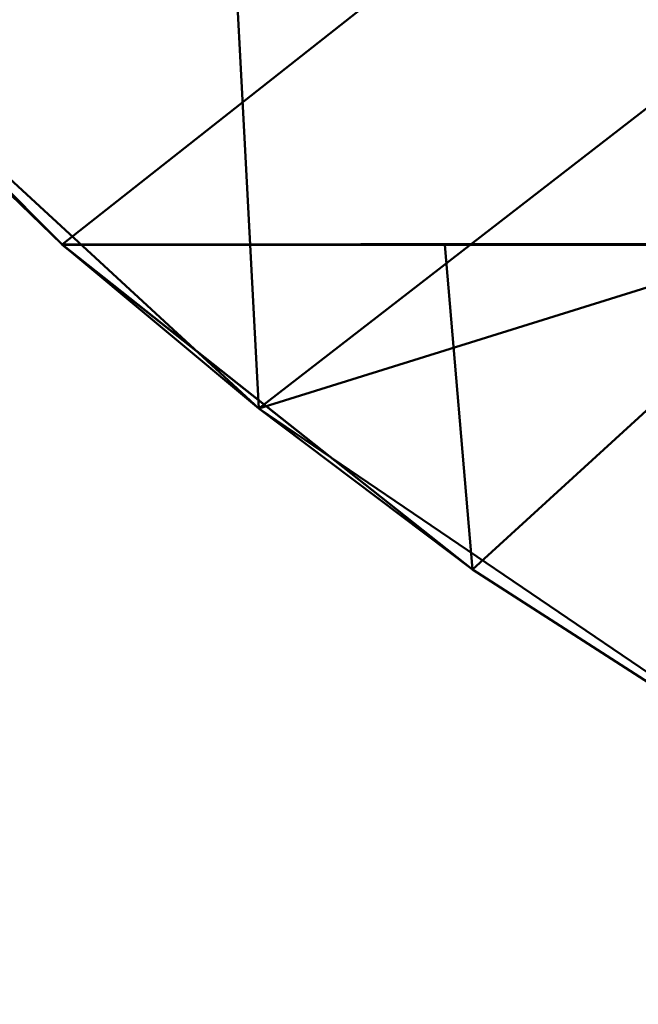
# Model space of a CAD drawing. Header units: millimetres. Extents: x -838 to 610, y -758 to 727.
# Tile 30 of 256: x -791 to -775, y -91 to -65. Entities that reach past the tile are written whole.
import ezdxf

# ---------------------------------------------------------------- set-up
doc = ezdxf.new("R2010")
doc.units = ezdxf.units.MM
doc.layers.add('E-LITE-EQPM', color=33, linetype='Continuous', lineweight=50)

# ---------------------------------------------------------------- blocks, each defined once
blk = doc.blocks.new('33463_33464_33504_33505_LANTAU - LANTAU-457519-_3D_')
at = {"layer": 'E-LITE-EQPM'}
mesh = blk.add_polyface(dxfattribs=at)
corners = [(-767.725, -87.204, 308.305), (-784.91, -75.544, 308.499), (-800.176, -61.465, 308.771), (-813.184, -45.279, 309.141), (-823.647, -27.344, 309.627), (-831.333, -8.064, 310.244), (-835.794, 10.427, 311.716), (-837.695, 29.136, 314.933), (-837.101, 47.552, 319.881), (-834.203, 65.236, 326.422), (-833.244, 69.137, 328.07), (-832.173, 73.012, 329.708), (-832.173, 73.012, 319.536), (-832.981, 70.131, 318.332), (-833.727, 67.235, 317.123), (-833.755, 67.118, 317.074), (-833.784, 67.001, 317.026), (-836.957, 48.949, 310.472), (-837.725, 30.142, 305.522), (-835.897, 11.036, 302.299), (-831.404, -7.836, 300.825), (-824.449, -25.673, 300.27), (-815.118, -42.391, 299.832), (-803.587, -57.677, 299.494), (-790.082, -71.235, 299.276), (-779.297, -79.77, 299.049), (-767.724, -87.204, 298.856), (-767.724, -87.204, 300.746), (-767.724, -87.204, 302.636), (-767.724, -87.204, 304.526), (-767.724, -87.204, 306.415), (-832.173, 73.012, 325.627)]
mesh.append_faces([[corners[k] for k in face] for face in [(17, 8, 16), (6, 19, 5), (7, 18, 6), (8, 17, 7), (14, 9, 13), (22, 4, 21), (24, 2, 23), (29, 25, 28), (3, 23, 2), (5, 21, 4), (4, 22, 3), (21, 5, 20)]], dxfattribs={"vtx0": -1, "vtx1": -1})
mesh.append_faces([[corners[k] for k in face] for face in [(30, 1, 25)]], dxfattribs={"vtx0": -1, "vtx1": -1, "vtx2": -1})
mesh.append_faces([[corners[k] for k in face] for face in [(7, 17, 18), (6, 18, 19), (31, 9, 10), (9, 15, 16), (16, 8, 9), (3, 22, 23)]], dxfattribs={"vtx0": -1, "vtx2": -1})
mesh.append_faces([[corners[k] for k in face] for face in [(0, 1, 30)]], dxfattribs={"vtx1": -1})
mesh.append_faces([[corners[k] for k in face] for face in [(19, 20, 5), (31, 12, 9), (12, 13, 9), (14, 15, 9), (24, 25, 1), (1, 2, 24), (29, 30, 25)]], dxfattribs={"vtx1": -1, "vtx2": -1})
mesh.append_faces([[corners[k] for k in face] for face in [(10, 11, 31)]], dxfattribs={"vtx2": -1})
mesh.append_faces([[corners[k] for k in face] for face in [(25, 26, 27, 28)]], dxfattribs={"vtx3": -1})
mesh = blk.add_polyface(dxfattribs=at)
corners = [(-790.082, -71.235, 299.237), (-803.587, -57.677, 299.494), (-815.118, -42.391, 299.832), (-824.449, -25.673, 300.27), (-831.404, -7.836, 300.825), (-785.59, -8.161, 301.151), (-739.774, -7.996, 301.441), (-739.774, -39.522, 300.268), (-739.774, -71.057, 299.362), (-756.543, -71.22, 299.329), (-773.313, -71.217, 299.287), (-764.789, -51.295, 299.824), (-794.846, -27.553, 300.391), (-762.858, -24.072, 300.714), (-739.774, -55.29, 299.815), (-762.682, -8.079, 301.296)]
mesh.append_faces([[corners[k] for k in face] for face in [(5, 3, 4)]], dxfattribs={"vtx0": -1})
mesh.append_faces([[corners[k] for k in face] for face in [(0, 11, 10), (6, 13, 15)]], dxfattribs={"vtx0": -1, "vtx1": -1})
mesh.append_faces([[corners[k] for k in face] for face in [(14, 9, 11), (13, 12, 5), (13, 11, 12), (5, 12, 3), (11, 13, 7), (1, 12, 11)]], dxfattribs={"vtx0": -1, "vtx1": -1, "vtx2": -1})
mesh.append_faces([[corners[k] for k in face] for face in [(11, 9, 10), (12, 1, 2), (12, 2, 3), (11, 7, 14), (13, 5, 15), (11, 0, 1)]], dxfattribs={"vtx0": -1, "vtx2": -1})
mesh.append_faces([[corners[k] for k in face] for face in [(6, 7, 13)]], dxfattribs={"vtx1": -1, "vtx2": -1})
mesh.append_faces([[corners[k] for k in face] for face in [(14, 8, 9)]], dxfattribs={"vtx2": -1})
mesh = blk.add_polyface(dxfattribs=at)
corners = [(-831.333, -8.064, 310.244), (-823.647, -27.344, 309.627), (-813.184, -45.279, 309.141), (-800.176, -61.465, 308.771), (-784.91, -75.544, 308.499), (-767.725, -87.204, 308.305), (-760.507, -90.18, 308.26), (-752.774, -91.194, 308.245), (-751.554, -49.721, 309.074), (-750.331, -8.26, 310.355), (-790.832, -8.133, 310.275), (-752.012, -65.286, 308.763), (-786.994, -36.189, 309.393), (-770.581, -8.196, 310.315)]
mesh.append_faces([[corners[k] for k in face] for face in [(6, 11, 5), (4, 12, 3)]], dxfattribs={"vtx0": -1, "vtx1": -1})
mesh.append_faces([[corners[k] for k in face] for face in [(10, 1, 12), (13, 12, 8), (8, 12, 4)]], dxfattribs={"vtx0": -1, "vtx1": -1, "vtx2": -1})
mesh.append_faces([[corners[k] for k in face] for face in [(12, 2, 3), (12, 1, 2), (11, 4, 5)]], dxfattribs={"vtx0": -1, "vtx2": -1})
mesh.append_faces([[corners[k] for k in face] for face in [(0, 1, 10)]], dxfattribs={"vtx1": -1})
mesh.append_faces([[corners[k] for k in face] for face in [(11, 8, 4), (13, 10, 12)]], dxfattribs={"vtx1": -1, "vtx2": -1})
mesh.append_faces([[corners[k] for k in face] for face in [(8, 9, 13), (6, 7, 11)]], dxfattribs={"vtx2": -1})
mesh = blk.add_polyface(dxfattribs=at)
corners = [(-788.797, -71.233, 299.241), (-788.654, -71.233, 299.241), (-788.654, -71.236, 299.241), (-788.011, -71.232, 299.243), (-788.083, -71.236, 299.243), (-788.083, -71.232, 299.243), (-789.511, -71.234, 299.239), (-789.511, -71.235, 299.239), (-789.654, -71.234, 299.238), (-788.511, -71.233, 299.242), (-788.368, -71.233, 299.242), (-788.225, -71.236, 299.243), (-788.368, -71.236, 299.242), (-788.44, -71.236, 299.242), (-788.94, -71.233, 299.24), (-788.868, -71.233, 299.241), (-788.94, -71.235, 299.241), (-788.226, -71.233, 299.243), (-787.94, -71.232, 299.243), (-787.94, -71.236, 299.244), (-788.011, -71.236, 299.243), (-788.511, -71.236, 299.242), (-788.44, -71.233, 299.242), (-788.797, -71.236, 299.241), (-788.868, -71.235, 299.241), (-787.797, -71.236, 299.244), (-787.797, -71.232, 299.244), (-789.368, -71.235, 299.239), (-789.083, -71.235, 299.24), (-789.725, -71.234, 299.238), (-789.797, -71.235, 299.238), (-789.797, -71.234, 299.238), (-790.011, -71.234, 299.237), (-789.94, -71.234, 299.238), (-789.94, -71.235, 299.238), (-790.011, -71.235, 299.237), (-789.225, -71.235, 299.24), (-789.297, -71.234, 299.239), (-789.225, -71.234, 299.24), (-789.083, -71.234, 299.24), (-789.725, -71.235, 299.238), (-789.654, -71.235, 299.238), (-789.368, -71.234, 299.239), (-789.297, -71.235, 299.239), (-790.082, -71.235, 299.237)]
mesh.append_faces([[corners[k] for k in face] for face in [(3, 4, 5), (6, 7, 8), (13, 10, 12), (2, 9, 21), (21, 22, 13), (10, 13, 22), (16, 15, 24), (26, 25, 18), (18, 20, 3), (4, 3, 20), (28, 14, 16), (29, 30, 31), (14, 28, 39), (30, 29, 40), (37, 43, 42)]], dxfattribs={"vtx0": -1, "vtx1": -1})
mesh.append_faces([[corners[k] for k in face] for face in [(2, 1, 9), (10, 11, 12), (17, 4, 11), (18, 19, 20), (4, 17, 5), (11, 10, 17), (21, 9, 22), (0, 2, 23), (23, 15, 0), (18, 25, 19), (6, 27, 7), (36, 37, 38), (38, 28, 36), (27, 6, 42), (42, 43, 27), (37, 36, 43), (33, 30, 34)]], dxfattribs={"vtx0": -1, "vtx2": -1})
mesh.append_faces([[corners[k] for k in face] for face in [(8, 7, 41, 40)]], dxfattribs={"vtx0": -1, "vtx3": -1})
mesh.append_faces([[corners[k] for k in face] for face in [(0, 1, 2), (14, 15, 16), (23, 24, 15), (38, 39, 28), (29, 8, 40), (33, 31, 30)]], dxfattribs={"vtx1": -1, "vtx2": -1})
mesh.append_faces([[corners[k] for k in face] for face in [(32, 33, 34, 35)]], dxfattribs={"vtx1": -1, "vtx3": -1})
mesh.append_faces([[corners[k] for k in face] for face in [(35, 44, 32)]], dxfattribs={"vtx2": -1})
mesh = blk.add_polyface(dxfattribs=at)
corners = [(-739.774, -91.166, 298.775), (-746.274, -91.187, 298.766), (-752.774, -91.194, 298.759), (-760.511, -90.179, 298.778), (-767.724, -87.204, 298.853), (-779.297, -79.77, 299.049), (-790.082, -71.236, 299.276), (-780.02, -71.24, 299.288), (-769.959, -71.243, 299.3), (-759.898, -71.244, 299.311), (-749.836, -71.243, 299.323), (-739.774, -71.241, 299.335), (-742.328, -79.805, 299.091)]
mesh.append_faces([[corners[k] for k in face] for face in [(12, 10, 11)]], dxfattribs={"vtx0": -1})
mesh.append_faces([[corners[k] for k in face] for face in [(2, 12, 1), (4, 9, 3)]], dxfattribs={"vtx0": -1, "vtx1": -1})
mesh.append_faces([[corners[k] for k in face] for face in [(2, 10, 12)]], dxfattribs={"vtx0": -1, "vtx1": -1, "vtx2": -1})
mesh.append_faces([[corners[k] for k in face] for face in [(2, 9, 10), (5, 7, 8)]], dxfattribs={"vtx0": -1, "vtx2": -1})
mesh.append_faces([[corners[k] for k in face] for face in [(0, 1, 12)]], dxfattribs={"vtx1": -1})
mesh.append_faces([[corners[k] for k in face] for face in [(2, 3, 9), (8, 9, 4), (4, 5, 8)]], dxfattribs={"vtx1": -1, "vtx2": -1})
mesh.append_faces([[corners[k] for k in face] for face in [(5, 6, 7)]], dxfattribs={"vtx2": -1})
mesh = blk.add_polyface(dxfattribs=at)
corners = [(-787.225, -71.237, 299.246), (-787.369, -71.232, 299.245), (-787.226, -71.232, 299.246), (-785.797, -71.238, 299.25), (-785.869, -71.23, 299.25), (-785.798, -71.23, 299.25), (-786.94, -71.231, 299.246), (-786.797, -71.237, 299.247), (-786.94, -71.237, 299.246), (-786.369, -71.231, 299.248), (-786.368, -71.237, 299.248), (-786.512, -71.231, 299.248), (-786.655, -71.231, 299.247), (-786.511, -71.237, 299.248), (-786.654, -71.237, 299.247), (-787.583, -71.236, 299.245), (-787.512, -71.232, 299.245), (-787.511, -71.236, 299.245), (-787.083, -71.237, 299.246), (-787.154, -71.237, 299.246), (-787.083, -71.231, 299.246), (-787.154, -71.232, 299.246), (-786.726, -71.237, 299.247), (-787.797, -71.232, 299.244), (-787.654, -71.236, 299.244), (-787.797, -71.236, 299.244), (-787.368, -71.237, 299.245), (-786.297, -71.231, 299.248), (-786.226, -71.231, 299.249), (-786.297, -71.237, 299.248), (-786.083, -71.23, 299.249), (-785.94, -71.238, 299.249), (-786.083, -71.238, 299.249), (-785.655, -71.23, 299.25), (-785.654, -71.238, 299.25), (-785.511, -71.238, 299.251), (-787.654, -71.232, 299.244), (-787.583, -71.232, 299.244), (-786.797, -71.231, 299.247), (-786.726, -71.231, 299.247), (-786.226, -71.237, 299.249), (-785.94, -71.23, 299.249), (-785.868, -71.238, 299.25)]
mesh.append_faces([[corners[k] for k in face] for face in [(9, 10, 11), (15, 16, 17), (21, 0, 2), (22, 12, 14), (27, 10, 9), (28, 29, 27), (33, 34, 5), (24, 37, 15), (16, 15, 37), (6, 8, 20), (20, 19, 21), (0, 21, 19), (7, 39, 22), (12, 22, 39), (30, 32, 28), (10, 27, 29), (4, 42, 41)]], dxfattribs={"vtx0": -1, "vtx1": -1})
mesh.append_faces([[corners[k] for k in face] for face in [(0, 1, 2), (3, 4, 5), (6, 7, 8), (12, 13, 14), (23, 24, 25), (16, 26, 17), (1, 0, 26), (13, 12, 11), (30, 31, 32), (5, 34, 3), (33, 35, 34), (24, 23, 36), (24, 36, 37), (20, 8, 18), (7, 6, 38), (7, 38, 39), (28, 32, 40), (28, 40, 29), (31, 30, 41), (41, 42, 31), (4, 3, 42)]], dxfattribs={"vtx0": -1, "vtx2": -1})
mesh.append_faces([[corners[k] for k in face] for face in [(18, 19, 20), (16, 1, 26), (10, 13, 11)]], dxfattribs={"vtx1": -1, "vtx2": -1})
mesh = blk.add_polyface(dxfattribs=at)
corners = [(-784.512, -71.229, 299.254), (-784.369, -71.229, 299.254), (-784.482, -71.239, 299.254), (-783.869, -71.228, 299.255), (-783.795, -71.239, 299.256), (-783.881, -71.239, 299.256), (-783.941, -71.228, 299.255), (-784.053, -71.239, 299.255), (-784.084, -71.228, 299.255), (-785.083, -71.229, 299.252), (-784.941, -71.229, 299.252), (-784.997, -71.238, 299.252), (-783.798, -71.228, 299.256), (-784.139, -71.239, 299.255), (-784.226, -71.229, 299.254), (-784.31, -71.239, 299.254), (-784.224, -71.239, 299.255), (-784.653, -71.239, 299.253), (-784.726, -71.229, 299.253), (-784.655, -71.229, 299.253), (-784.396, -71.239, 299.254), (-783.71, -71.239, 299.256), (-783.727, -71.228, 299.256), (-785.34, -71.238, 299.251), (-785.369, -71.23, 299.251), (-785.226, -71.23, 299.251), (-784.739, -71.239, 299.253), (-784.798, -71.229, 299.253), (-784.825, -71.238, 299.253), (-784.911, -71.238, 299.253), (-784.61, -71.239, 299.253), (-784.568, -71.239, 299.254), (-785.082, -71.238, 299.252), (-785.168, -71.238, 299.252), (-785.426, -71.238, 299.251), (-785.254, -71.238, 299.252), (-785.511, -71.238, 299.251), (-785.512, -71.23, 299.251), (-785.468, -71.238, 299.251), (-785.441, -71.23, 299.251), (-784.584, -71.229, 299.253), (-783.967, -71.239, 299.255), (-783.655, -71.228, 299.256), (-785.655, -71.23, 299.25)]
mesh.append_faces([[corners[k] for k in face] for face in [(6, 7, 8), (15, 14, 16), (14, 15, 1), (17, 19, 30), (27, 29, 10), (36, 37, 38), (24, 34, 39), (0, 31, 40), (42, 21, 22), (2, 1, 20), (7, 6, 41)]], dxfattribs={"vtx0": -1, "vtx1": -1})
mesh.append_faces([[corners[k] for k in face] for face in [(3, 4, 5), (4, 3, 12), (13, 14, 8), (17, 18, 19), (1, 15, 20), (5, 6, 3), (14, 13, 16), (23, 24, 25), (26, 27, 18), (0, 2, 31), (10, 29, 11), (24, 23, 34), (33, 25, 9), (25, 35, 23), (25, 33, 35), (9, 11, 32), (39, 34, 38), (18, 17, 26), (40, 31, 30), (4, 12, 22), (36, 43, 37)]], dxfattribs={"vtx0": -1, "vtx2": -1})
mesh.append_faces([[corners[k] for k in face] for face in [(0, 1, 2), (9, 10, 11), (21, 4, 22), (28, 29, 27, 26), (32, 33, 9), (37, 39, 38), (19, 40, 30), (5, 41, 6), (7, 13, 8)]], dxfattribs={"vtx1": -1, "vtx2": -1})
mesh = blk.add_polyface(dxfattribs=at)
corners = [(-783.281, -71.24, 299.257), (-783.369, -71.228, 299.257), (-783.227, -71.228, 299.257), (-782.655, -71.227, 299.259), (-782.68, -71.24, 299.259), (-782.766, -71.24, 299.259), (-782.227, -71.226, 299.26), (-782.337, -71.24, 299.26), (-782.37, -71.227, 299.26), (-782.798, -71.227, 299.259), (-781.941, -71.226, 299.261), (-781.798, -71.226, 299.262), (-781.908, -71.241, 299.261), (-782.937, -71.24, 299.258), (-783.012, -71.227, 299.258), (-782.941, -71.227, 299.258), (-783.195, -71.24, 299.258), (-783.084, -71.227, 299.258), (-783.109, -71.24, 299.258), (-782.852, -71.24, 299.259), (-781.513, -71.226, 299.262), (-781.565, -71.241, 299.263), (-781.656, -71.226, 299.262), (-783.366, -71.24, 299.257), (-781.65, -71.241, 299.262), (-782.084, -71.226, 299.261), (-782.165, -71.24, 299.261), (-783.023, -71.24, 299.258), (-781.37, -71.226, 299.263), (-781.479, -71.241, 299.263), (-782.423, -71.24, 299.26), (-782.512, -71.227, 299.259), (-782.251, -71.24, 299.26), (-781.994, -71.241, 299.261), (-782.508, -71.24, 299.26), (-782.594, -71.24, 299.259), (-783.655, -71.228, 299.256), (-783.624, -71.239, 299.256), (-783.71, -71.239, 299.256), (-783.452, -71.239, 299.257), (-783.512, -71.228, 299.257), (-781.822, -71.241, 299.262), (-783.538, -71.239, 299.257), (-782.079, -71.241, 299.261), (-781.736, -71.241, 299.262), (-781.393, -71.241, 299.263)]
mesh.append_faces([[corners[k] for k in face] for face in [(6, 7, 8), (16, 17, 18), (20, 21, 22), (25, 26, 6), (28, 29, 20), (17, 16, 2), (26, 25, 43), (29, 28, 45)]], dxfattribs={"vtx0": -1, "vtx1": -1})
mesh.append_faces([[corners[k] for k in face] for face in [(0, 1, 2), (3, 4, 5), (13, 14, 15), (1, 0, 23), (22, 21, 24), (27, 17, 14), (30, 31, 8), (35, 3, 31), (36, 37, 38), (39, 40, 1), (44, 11, 22), (14, 13, 27), (9, 5, 19), (3, 35, 4), (11, 44, 41), (40, 39, 42), (10, 12, 33)]], dxfattribs={"vtx0": -1, "vtx2": -1})
mesh.append_faces([[corners[k] for k in face] for face in [(31, 30, 34, 35)]], dxfattribs={"vtx0": -1, "vtx3": -1})
mesh.append_faces([[corners[k] for k in face] for face in [(9, 3, 5), (10, 11, 12), (19, 13, 15), (15, 9, 19), (32, 7, 6, 26), (25, 10, 33), (41, 12, 11), (36, 40, 37), (42, 37, 40), (33, 43, 25), (27, 18, 17), (7, 30, 8), (23, 39, 1), (29, 21, 20), (16, 0, 2), (24, 44, 22)]], dxfattribs={"vtx1": -1, "vtx2": -1})
mesh = blk.add_polyface(dxfattribs=at)
corners = [(-781.084, -71.225, 299.264), (-780.941, -71.225, 299.264), (-781.05, -71.241, 299.264), (-779.549, -71.242, 299.268), (-779.63, -71.224, 299.268), (-779.511, -71.224, 299.268), (-780.363, -71.242, 299.266), (-780.345, -71.225, 299.266), (-780.278, -71.242, 299.266), (-780.535, -71.242, 299.266), (-780.584, -71.225, 299.265), (-780.465, -71.225, 299.266), (-781.227, -71.225, 299.263), (-781.307, -71.241, 299.263), (-781.37, -71.226, 299.263), (-780.621, -71.242, 299.265), (-780.703, -71.225, 299.265), (-780.226, -71.224, 299.266), (-780.107, -71.224, 299.267), (-780.192, -71.242, 299.267), (-780.964, -71.241, 299.264), (-780.449, -71.242, 299.266), (-779.749, -71.224, 299.268), (-779.706, -71.242, 299.268), (-779.863, -71.242, 299.268), (-780.792, -71.241, 299.265), (-780.822, -71.225, 299.264), (-779.391, -71.242, 299.269), (-779.392, -71.224, 299.269), (-779.282, -71.236, 299.269), (-780.878, -71.241, 299.265), (-781.136, -71.241, 299.264), (-781.221, -71.241, 299.264), (-779.869, -71.224, 299.267), (-779.988, -71.224, 299.267), (-780.02, -71.242, 299.267), (-780.106, -71.242, 299.267), (-779.194, -71.236, 299.27), (-779.234, -71.242, 299.269), (-779.273, -71.223, 299.269), (-780.707, -71.242, 299.265), (-781.393, -71.241, 299.263)]
mesh.append_faces([[corners[k] for k in face] for face in [(6, 7, 8), (12, 13, 14), (17, 8, 7), (16, 25, 26), (23, 4, 3), (35, 34, 24), (28, 27, 5), (13, 12, 32), (25, 16, 40)]], dxfattribs={"vtx0": -1, "vtx1": -1})
mesh.append_faces([[corners[k] for k in face] for face in [(27, 28, 29), (29, 37, 38), (39, 37, 29)]], dxfattribs={"vtx0": -1, "vtx1": -1, "vtx2": -1})
mesh.append_faces([[corners[k] for k in face] for face in [(3, 4, 5), (9, 10, 11), (15, 16, 10), (11, 6, 21), (22, 23, 24), (1, 30, 20), (24, 33, 22), (0, 2, 31), (24, 34, 33), (18, 35, 36), (30, 1, 26), (5, 27, 3), (23, 22, 4), (17, 19, 8), (10, 9, 15), (6, 11, 7), (35, 18, 34)]], dxfattribs={"vtx0": -1, "vtx2": -1})
mesh.append_faces([[corners[k] for k in face] for face in [(0, 1, 2), (17, 18, 19), (20, 2, 1), (31, 32, 12), (12, 0, 31), (38, 27, 29), (28, 39, 29), (15, 40, 16), (13, 41, 14), (21, 9, 11), (36, 19, 18), (25, 30, 26)]], dxfattribs={"vtx1": -1, "vtx2": -1})
mesh = blk.add_polyface(dxfattribs=at)
corners = [(-778.973, -71.236, 299.27), (-779.059, -71.236, 299.27), (-779.034, -71.223, 299.27), (-778.117, -71.235, 299.273), (-778.134, -71.242, 299.272), (-778.212, -71.242, 299.272), (-779.153, -71.223, 299.269), (-778.818, -71.236, 299.271), (-778.92, -71.242, 299.27), (-778.723, -71.235, 299.271), (-778.677, -71.223, 299.271), (-778.588, -71.235, 299.271), (-778.557, -71.223, 299.271), (-778.497, -71.235, 299.272), (-778.081, -71.222, 299.273), (-778.02, -71.235, 299.273), (-778.605, -71.242, 299.271), (-778.796, -71.223, 299.27), (-779.077, -71.242, 299.27), (-777.962, -71.222, 299.273), (-777.977, -71.242, 299.273), (-778.251, -71.235, 299.272), (-778.2, -71.222, 299.272), (-778.291, -71.242, 299.272), (-778.356, -71.236, 299.272), (-778.319, -71.222, 299.272), (-778.448, -71.242, 299.272), (-778.438, -71.223, 299.272), (-778.684, -71.242, 299.271), (-778.763, -71.242, 299.271), (-778.915, -71.223, 299.27), (-779.156, -71.242, 299.27), (-779.234, -71.242, 299.269), (-779.194, -71.236, 299.27), (-779.273, -71.223, 299.269)]
mesh.append_faces([[corners[k] for k in face] for face in [(2, 1, 6), (19, 15, 14), (4, 15, 20), (23, 21, 5), (16, 13, 26), (29, 9, 28), (30, 0, 2), (18, 0, 8), (32, 33, 31)]], dxfattribs={"vtx0": -1, "vtx1": -1})
mesh.append_faces([[corners[k] for k in face] for face in [(0, 1, 2), (0, 7, 8), (9, 10, 11), (12, 13, 11), (3, 14, 15), (16, 11, 13), (17, 9, 7), (1, 0, 18), (4, 3, 15), (21, 22, 3), (24, 21, 23), (25, 21, 24), (5, 21, 3), (13, 24, 26), (24, 13, 27), (7, 9, 29), (28, 9, 11), (7, 0, 30), (33, 6, 1), (31, 33, 1)]], dxfattribs={"vtx0": -1, "vtx1": -1, "vtx2": -1})
mesh.append_faces([[corners[k] for k in face] for face in [(3, 4, 5), (13, 12, 27), (11, 16, 28), (1, 18, 31)]], dxfattribs={"vtx0": -1, "vtx2": -1})
mesh.append_faces([[corners[k] for k in face] for face in [(22, 14, 3), (25, 22, 21), (23, 26, 24), (27, 25, 24), (10, 12, 11), (17, 10, 9), (29, 8, 7), (30, 17, 7), (34, 6, 33)]], dxfattribs={"vtx1": -1, "vtx2": -1})
mesh = blk.add_polyface(dxfattribs=at)
corners = [(-777.175, -71.235, 299.275), (-777.127, -71.221, 299.275), (-777.066, -71.234, 299.276), (-777.19, -71.242, 299.275), (-777.269, -71.242, 299.275), (-776.876, -71.242, 299.276), (-776.955, -71.235, 299.276), (-776.828, -71.234, 299.276), (-776.719, -71.243, 299.276), (-777.819, -71.242, 299.273), (-777.977, -71.242, 299.273), (-777.894, -71.236, 299.273), (-776.77, -71.221, 299.276), (-776.889, -71.221, 299.276), (-777.033, -71.242, 299.276), (-777.646, -71.235, 299.274), (-777.662, -71.242, 299.274), (-777.741, -71.242, 299.274), (-777.543, -71.235, 299.274), (-777.779, -71.235, 299.274), (-777.308, -71.235, 299.275), (-777.426, -71.236, 299.275), (-777.365, -71.221, 299.275), (-776.713, -71.234, 299.277), (-777.008, -71.221, 299.276), (-777.348, -71.242, 299.275), (-777.604, -71.222, 299.274), (-777.485, -71.222, 299.274), (-777.246, -71.221, 299.275), (-777.505, -71.242, 299.274), (-777.723, -71.222, 299.274), (-778.02, -71.235, 299.273), (-777.842, -71.222, 299.273), (-777.962, -71.222, 299.273)]
mesh.append_faces([[corners[k] for k in face] for face in [(12, 7, 13), (24, 2, 1), (3, 2, 14), (25, 20, 4), (22, 21, 27), (9, 19, 17)]], dxfattribs={"vtx0": -1, "vtx1": -1})
mesh.append_faces([[corners[k] for k in face] for face in [(0, 1, 2), (5, 6, 7), (18, 16, 15), (19, 9, 11), (20, 21, 22), (7, 12, 23), (2, 24, 6), (3, 0, 2), (7, 6, 13), (6, 14, 2), (21, 20, 25), (4, 20, 0), (0, 20, 28), (18, 21, 29), (21, 18, 27), (19, 30, 15), (26, 18, 15), (31, 11, 10), (17, 19, 15), (19, 11, 32), (11, 31, 33)]], dxfattribs={"vtx0": -1, "vtx1": -1, "vtx2": -1})
mesh.append_faces([[corners[k] for k in face] for face in [(0, 3, 4), (7, 8, 5), (15, 16, 17), (18, 26, 27), (21, 25, 29), (18, 29, 16)]], dxfattribs={"vtx0": -1, "vtx2": -1})
mesh.append_faces([[corners[k] for k in face] for face in [(9, 10, 11), (5, 14, 6), (24, 13, 6), (22, 28, 20), (28, 1, 0), (30, 26, 15), (32, 30, 19), (33, 32, 11)]], dxfattribs={"vtx1": -1, "vtx2": -1})
mesh = blk.add_polyface(dxfattribs=at)
corners = [(-776.133, -71.234, 299.278), (-776.054, -71.22, 299.279), (-776.012, -71.234, 299.279), (-775.626, -71.233, 299.28), (-775.697, -71.22, 299.28), (-775.578, -71.22, 299.28), (-775.755, -71.233, 299.28), (-776.351, -71.234, 299.278), (-776.293, -71.22, 299.278), (-776.242, -71.233, 299.278), (-775.933, -71.243, 299.279), (-776.09, -71.243, 299.278), (-776.412, -71.22, 299.277), (-775.618, -71.243, 299.28), (-775.776, -71.243, 299.279), (-775.816, -71.22, 299.279), (-775.874, -71.234, 299.279), (-775.935, -71.22, 299.279), (-776.599, -71.234, 299.277), (-776.65, -71.221, 299.277), (-776.531, -71.221, 299.277), (-775.517, -71.231, 299.28), (-775.461, -71.243, 299.28), (-775.375, -71.233, 299.281), (-775.458, -71.22, 299.28), (-776.247, -71.243, 299.278), (-776.404, -71.243, 299.277), (-776.174, -71.22, 299.278), (-776.482, -71.235, 299.277), (-776.562, -71.243, 299.277), (-776.719, -71.243, 299.276), (-776.828, -71.234, 299.276), (-776.713, -71.234, 299.277), (-776.77, -71.221, 299.276)]
mesh.append_faces([[corners[k] for k in face] for face in [(8, 7, 12), (15, 16, 17), (13, 21, 22), (19, 32, 33), (12, 28, 20), (27, 9, 8), (1, 0, 27)]], dxfattribs={"vtx0": -1, "vtx1": -1})
mesh.append_faces([[corners[k] for k in face] for face in [(0, 1, 2), (4, 3, 6), (7, 8, 9), (16, 15, 6), (16, 2, 17), (10, 2, 16), (2, 11, 0), (3, 5, 21), (14, 16, 6), (6, 3, 13), (22, 21, 23), (3, 21, 13), (21, 24, 23), (7, 9, 25), (0, 9, 27), (7, 26, 28), (18, 28, 29), (12, 7, 28), (18, 20, 28), (31, 32, 30), (18, 32, 19), (18, 30, 32), (25, 9, 0)]], dxfattribs={"vtx0": -1, "vtx1": -1, "vtx2": -1})
mesh.append_faces([[corners[k] for k in face] for face in [(3, 4, 5), (6, 13, 14), (6, 15, 4), (18, 19, 20), (21, 5, 24), (7, 25, 26), (28, 26, 29), (18, 29, 30)]], dxfattribs={"vtx0": -1, "vtx2": -1})
mesh.append_faces([[corners[k] for k in face] for face in [(10, 11, 2), (14, 10, 16), (11, 25, 0), (1, 17, 2)]], dxfattribs={"vtx1": -1, "vtx2": -1})
mesh = blk.add_polyface(dxfattribs=at)
corners = [(-774.282, -71.233, 299.284), (-774.43, -71.232, 299.283), (-774.386, -71.218, 299.283), (-774.862, -71.219, 299.282), (-774.775, -71.233, 299.282), (-774.91, -71.233, 299.282), (-775.068, -71.233, 299.282), (-774.982, -71.219, 299.282), (-774.361, -71.243, 299.283), (-775.245, -71.234, 299.281), (-775.375, -71.233, 299.281), (-775.339, -71.219, 299.281), (-775.304, -71.243, 299.281), (-775.461, -71.243, 299.28), (-775.22, -71.219, 299.281), (-774.99, -71.243, 299.281), (-775.147, -71.243, 299.281), (-774.502, -71.237, 299.283), (-774.596, -71.232, 299.283), (-774.512, -71.229, 299.283), (-774.505, -71.219, 299.283), (-774.675, -71.243, 299.282), (-774.518, -71.243, 299.283), (-774.266, -71.218, 299.284), (-775.154, -71.236, 299.281), (-774.624, -71.219, 299.283), (-774.688, -71.229, 299.283), (-774.696, -71.237, 299.283), (-774.832, -71.243, 299.282), (-775.101, -71.219, 299.281), (-774.743, -71.219, 299.282), (-775.458, -71.22, 299.28)]
mesh.append_faces([[corners[k] for k in face] for face in [(21, 18, 22), (15, 5, 28), (20, 19, 25), (25, 26, 30), (28, 27, 21)]], dxfattribs={"vtx0": -1, "vtx1": -1})
mesh.append_faces([[corners[k] for k in face] for face in [(0, 1, 2), (3, 4, 5), (6, 7, 5), (8, 1, 0), (9, 10, 11), (17, 18, 19), (24, 6, 16), (18, 25, 19), (26, 27, 4), (12, 10, 9), (4, 28, 5), (29, 6, 24), (6, 5, 15), (26, 4, 30), (28, 4, 27), (19, 2, 1), (17, 19, 1), (26, 25, 18), (8, 17, 1), (18, 17, 22), (27, 18, 21), (18, 27, 26), (16, 9, 24), (24, 9, 14)]], dxfattribs={"vtx0": -1, "vtx1": -1, "vtx2": -1})
mesh.append_faces([[corners[k] for k in face] for face in [(10, 12, 13), (9, 11, 14), (6, 15, 16), (10, 31, 11), (5, 7, 3), (24, 14, 29)]], dxfattribs={"vtx0": -1, "vtx2": -1})
mesh.append_faces([[corners[k] for k in face] for face in [(20, 2, 19), (2, 23, 0), (8, 22, 17), (3, 30, 4), (16, 12, 9), (29, 7, 6)]], dxfattribs={"vtx1": -1, "vtx2": -1})

msp = doc.modelspace()

# ---------------------------------------------------------------- block references
at = {"layer": 'E-LITE-EQPM'}
msp.add_blockref('33463_33464_33504_33505_LANTAU - LANTAU-457519-_3D_', (0, 0), dxfattribs=at)

doc.saveas('drawing.dxf')
